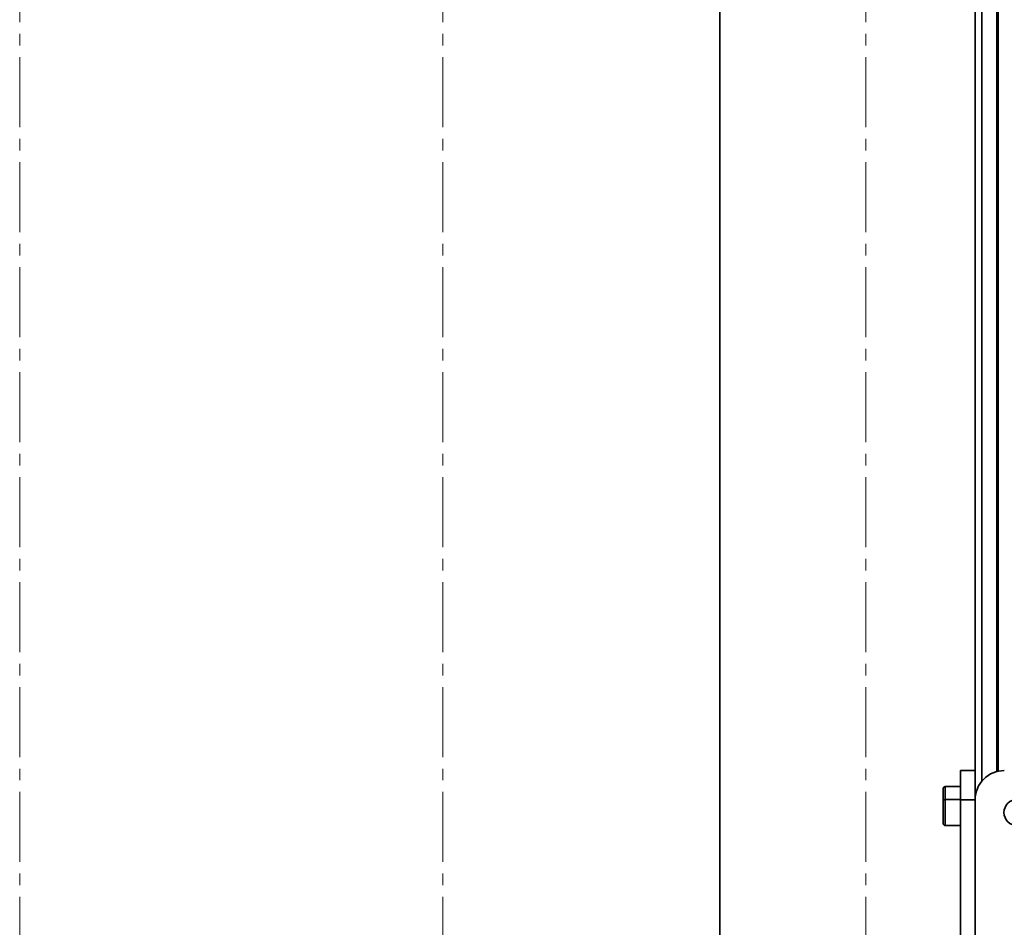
# Model space of a CAD drawing. Header units: millimetres. Extents: x -14862 to 14862, y -10512 to 10512.
# Tile 88 of 199: x -3214 to -2539, y -1303 to -681. Entities that reach past the tile are written whole.
import ezdxf

# ---------------------------------------------------------------- set-up
doc = ezdxf.new("R2010")
doc.units = ezdxf.units.MM
doc.header["$LTSCALE"] = 4
doc.linetypes.add('点画线', pattern=[18, 12, -2, 2, -2])
doc.layers.add('中心线层', color=1, linetype='点画线', lineweight=18)
doc.layers.add('几何体', color=7, linetype='Continuous', lineweight=35)

msp = doc.modelspace()

# ---------------------------------------------------------------- linework, layer by layer
at = {"layer": '中心线层'}
for p, q in [((-3213.859, -58.603), (-3213.859, -2808.181)), ((-2923.859, -58.603), (-2923.859, -2808.181)), ((-2633.859, -58.603), (-2633.859, -2808.181))]:
    msp.add_line(p, q, dxfattribs=at)
at = {"layer": '几何体'}
for p, q in [((-2558.859, -170.88), (-2558.859, -1203.241)), ((-2554.359, -170.88), (-2554.359, -1203.241)), ((-2543.959, -170.88), (-2543.959, -1196.541)), ((-2542.959, -170.88), (-2542.959, -1196.305)), ((-2733.859, -270.88), (-2733.859, -1415.88)), ((-2568.859, -1195.88), (-2558.859, -1195.88)), ((-2568.859, -1215.88), (-2568.859, -1195.88)), ((-2568.859, -1206.88), (-2579.359, -1206.88)), ((-2579.359, -1206.88), (-2579.359, -1215.667)), ((-2558.859, -1203.241), (-2558.859, -1215.88)), ((-2580.859, -1217.167), (-2580.859, -1208.38)), ((-2580.859, -1232.167), (-2580.859, -1217.167)), ((-2568.859, -1215.667), (-2579.359, -1215.667)), ((-2579.359, -1215.667), (-2579.359, -1233.667)), ((-2568.859, -1715.88), (-2568.859, -1215.88)), ((-2558.859, -1215.88), (-2568.859, -1215.88)), ((-2558.859, -1715.88), (-2558.859, -1215.88)), ((-2579.359, -1233.667), (-2568.859, -1233.667))]:
    msp.add_line(p, q, dxfattribs=at)
msp.add_circle((-2530.073, -1224.667), 9, dxfattribs=at)
for centre, radius, start, end in [((-2538.859, -1215.88), 20, 90.000004, 180.000167), ((-2579.359, -1208.381), 1.5, 90.011374, 179.984073), ((-2579.359, -1217.168), 1.501, 90.015262, 179.980185), ((-2579.359, -1232.166), 1.501, 180.019815, 269.984738)]:
    msp.add_arc(centre, radius, start, end, dxfattribs=at)

doc.saveas('drawing.dxf')
